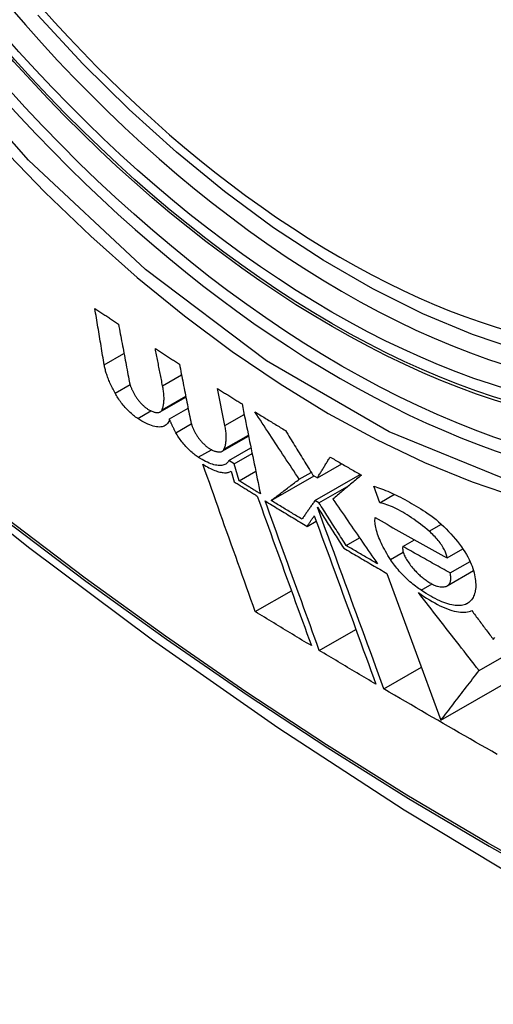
# Model space of a CAD drawing. Header units: inches. Extents: x 378.5 to 447.1, y 142.6 to 213.3.
# Tile 58 of 112: x 379.242 to 379.386, y 190.664 to 190.963. Entities that reach past the tile are written whole.
import ezdxf

# ---------------------------------------------------------------- set-up
doc = ezdxf.new("R2010")
doc.units = ezdxf.units.IN
doc.header["$MEASUREMENT"] = 0
doc.layers.add('Visible Edges(ANSI)', color=7, linetype='Continuous', lineweight=25)
doc.layers.add('Visible Tangent Edges(ANSI)', color=7, linetype='Continuous', lineweight=25)

msp = doc.modelspace()

# ---------------------------------------------------------------- linework, layer by layer
at = {"layer": 'Visible Edges(ANSI)'}
for p, q in [((379.2854, 190.85166), (379.29116, 190.85499)), ((379.30439, 190.83956), (379.3021, 190.85085)), ((379.28469, 190.84374), (379.29249, 190.84825)), ((379.28523, 190.84435), (379.29244, 190.84851)), ((379.28748, 190.84159), (379.29316, 190.84487)), ((379.30354, 190.83176), (379.31157, 190.8364)), ((379.30558, 190.82895), (379.3123, 190.83283)), ((379.30722, 190.82792), (379.30558, 190.82895)), ((379.30722, 190.82792), (379.31266, 190.83106)), ((379.30611, 190.82564), (379.30628, 190.82574)), ((379.30628, 190.82575), (379.30721, 190.82247)), ((379.30868, 190.82281), (379.30722, 190.82792)), ((379.30868, 190.82281), (379.31375, 190.82573)), ((379.33252, 190.82371), (379.3399, 190.82797)), ((379.31843, 190.8168), (379.33148, 190.82433)), ((379.32698, 190.82325), (379.33063, 190.82535)), ((379.33113, 190.82454), (379.33252, 190.82371)), ((379.33178, 190.8168), (379.34552, 190.82473)), ((379.333, 190.81608), (379.34214, 190.82135)), ((379.35153, 190.81611), (379.34968, 190.82116)), ((379.333, 190.81608), (379.33178, 190.8168)), ((379.35153, 190.81611), (379.35598, 190.81868)), ((379.32935, 190.80893), (379.33216, 190.81055)), ((379.34132, 190.80307), (379.34537, 190.80541)), ((379.35853, 190.8028), (379.36205, 190.80483)), ((379.37196, 190.79933), (379.37678, 190.80211)), ((379.37203, 190.79084), (379.38003, 190.79545)), ((379.3729, 190.79477), (379.37899, 190.79828)), ((379.35369, 190.7946), (379.37011, 190.74992)), ((379.36412, 190.78949), (379.3674, 190.79139)), ((379.31362, 190.78299), (379.32461, 190.78934)), ((379.38173, 190.76506), (379.41354, 190.78343)), ((379.33309, 190.77117), (379.34422, 190.77759)), ((379.35277, 190.75947), (379.36418, 190.76605)), ((379.37011, 190.74992), (379.39197, 190.76254))]:
    msp.add_line(p, q, dxfattribs=at)
at = {"layer": 'Visible Edges(ANSI)', "flags": 128}
for points in [[(379.5042, 190.87047), (379.49233, 190.86453), (379.47977, 190.85998), (379.46661, 190.85685), (379.45293, 190.85513), (379.43884, 190.85484), (379.42441, 190.85593), (379.4097, 190.85839), (379.39478, 190.86217), (379.37972, 190.86725), (379.36456, 190.87359), (379.34939, 190.88116), (379.33424, 190.8899), (379.31918, 190.89978), (379.30428, 190.91075), (379.28959, 190.92276), (379.27518, 190.93574), (379.2611, 190.94965), (379.24741, 190.96441)], [(379.09814, 190.9307), (379.13394, 190.89654), (379.17031, 190.86378), (379.20719, 190.83246), (379.24454, 190.80264), (379.2823, 190.77438), (379.32043, 190.74772), (379.35889, 190.72272), (379.39763, 190.69941), (379.4366, 190.67786), (379.47576, 190.6581), (379.51507, 190.6402), (379.55449, 190.62419), (379.59396, 190.61012), (379.63346, 190.59806), (379.67292, 190.58804), (379.7123, 190.58014)], [(379.26763, 190.85808), (379.26751, 190.85879), (379.26739, 190.85951), (379.26727, 190.86022), (379.26716, 190.86093), (379.26704, 190.86165), (379.26692, 190.86236), (379.2668, 190.86307), (379.26668, 190.86379), (379.26656, 190.8645), (379.26644, 190.86522), (379.26633, 190.86593), (379.26621, 190.86665), (379.26609, 190.86736), (379.26597, 190.86808), (379.26585, 190.8688), (379.26574, 190.86951), (379.26562, 190.87023), (379.2655, 190.87094), (379.26538, 190.87166), (379.26527, 190.87237), (379.26515, 190.87309), (379.26503, 190.8738), (379.26491, 190.87452), (379.2648, 190.87523)], [(379.2648, 190.87523), (379.2651, 190.87503), (379.26539, 190.87483), (379.26569, 190.87463), (379.26599, 190.87443), (379.26629, 190.87423), (379.26659, 190.87403), (379.26689, 190.87382), (379.26719, 190.87362), (379.26749, 190.87342), (379.26779, 190.87322), (379.26809, 190.87302), (379.26839, 190.87282), (379.26869, 190.87262), (379.26899, 190.87242), (379.26929, 190.87222), (379.26959, 190.87201), (379.26989, 190.87181), (379.27019, 190.87161), (379.27049, 190.87141), (379.27079, 190.87121), (379.27109, 190.87101), (379.27139, 190.87081), (379.27169, 190.87061), (379.27199, 190.87041)], [(379.27199, 190.87041), (379.27213, 190.86968), (379.27226, 190.86895), (379.2724, 190.86823), (379.27253, 190.8675), (379.27267, 190.86677), (379.27281, 190.86604), (379.27294, 190.86532), (379.27308, 190.86459), (379.27321, 190.86386), (379.27335, 190.86313), (379.27349, 190.8624), (379.27362, 190.86168), (379.27376, 190.86095), (379.2739, 190.86022), (379.27403, 190.85949), (379.27417, 190.85877), (379.27431, 190.85804), (379.27444, 190.85731), (379.27458, 190.85659), (379.27472, 190.85586), (379.27485, 190.85513), (379.27499, 190.85441), (379.27513, 190.85368), (379.27526, 190.85296)], [(379.2854, 190.85166), (379.2853, 190.85213), (379.28521, 190.8526), (379.28512, 190.85308), (379.28503, 190.85355), (379.28494, 190.85402), (379.28485, 190.85449), (379.28475, 190.85497), (379.28466, 190.85544), (379.28457, 190.85591), (379.28448, 190.85638), (379.28439, 190.85686), (379.2843, 190.85733), (379.2842, 190.8578), (379.28411, 190.85828), (379.28402, 190.85875), (379.28393, 190.85922), (379.28384, 190.85969), (379.28375, 190.86017), (379.28366, 190.86064), (379.28356, 190.86111), (379.28347, 190.86158), (379.28338, 190.86206), (379.28329, 190.86253), (379.2832, 190.863)], [(379.2832, 190.863), (379.2835, 190.8628), (379.28381, 190.86261), (379.28411, 190.86241), (379.28441, 190.86221), (379.28472, 190.86201), (379.28502, 190.86181), (379.28533, 190.86161), (379.28563, 190.86141), (379.28594, 190.86122), (379.28624, 190.86102), (379.28655, 190.86082), (379.28685, 190.86062), (379.28716, 190.86042), (379.28746, 190.86022), (379.28777, 190.86003), (379.28807, 190.85983), (379.28838, 190.85963), (379.28868, 190.85943), (379.28899, 190.85923), (379.28929, 190.85904), (379.2896, 190.85884), (379.2899, 190.85864), (379.29021, 190.85844), (379.29052, 190.85825)], [(379.27095, 190.8494), (379.27073, 190.8498), (379.27052, 190.85021), (379.27031, 190.85061), (379.27011, 190.85101), (379.26992, 190.8514), (379.26974, 190.85179), (379.26956, 190.85218), (379.26939, 190.85256), (379.26922, 190.85294), (379.26907, 190.85332), (379.26892, 190.85369), (379.26877, 190.85406), (379.26864, 190.85442), (379.26851, 190.85478), (379.26839, 190.85513), (379.26827, 190.85548), (379.26817, 190.85583), (379.26807, 190.85616), (379.26798, 190.8565), (379.26789, 190.85683), (379.26782, 190.85715), (379.26775, 190.85746), (379.26768, 190.85778), (379.26763, 190.85808)], [(379.29052, 190.85825), (379.29066, 190.85752), (379.2908, 190.8568), (379.29094, 190.85608), (379.29109, 190.85535), (379.29123, 190.85463), (379.29137, 190.85391), (379.29152, 190.85318), (379.29166, 190.85246), (379.2918, 190.85174), (379.29194, 190.85101), (379.29209, 190.85029), (379.29223, 190.84956), (379.29237, 190.84884), (379.29252, 190.84812), (379.29266, 190.84739), (379.2928, 190.84667), (379.29295, 190.84595), (379.29309, 190.84522), (379.29323, 190.8445), (379.29338, 190.84378), (379.29352, 190.84306), (379.29366, 190.84233), (379.2938, 190.84161), (379.29395, 190.84089)], [(379.27526, 190.85296), (379.27529, 190.85281), (379.27533, 190.85266), (379.27536, 190.8525), (379.27541, 190.85234), (379.27545, 190.85218), (379.2755, 190.85201), (379.27556, 190.85184), (379.27562, 190.85167), (379.27568, 190.8515), (379.27575, 190.85132), (379.27582, 190.85114), (379.27589, 190.85096), (379.27597, 190.85078), (379.27606, 190.85059), (379.27614, 190.85041), (379.27623, 190.85022), (379.27633, 190.85003), (379.27642, 190.84983), (379.27653, 190.84964), (379.27663, 190.84944), (379.27674, 190.84925), (379.27685, 190.84905), (379.27697, 190.84885), (379.27709, 190.84865)], [(379.27782, 190.84175), (379.27751, 190.84195), (379.27719, 190.84218), (379.27687, 190.84242), (379.27655, 190.84267), (379.27623, 190.84294), (379.27591, 190.84322), (379.27558, 190.84351), (379.27526, 190.84382), (379.27494, 190.84413), (379.27462, 190.84446), (379.27431, 190.84479), (379.274, 190.84513), (379.2737, 190.84547), (379.2734, 190.84582), (379.27312, 190.84618), (379.27283, 190.84653), (379.27256, 190.84689), (379.2723, 190.84726), (379.27205, 190.84762), (379.2718, 190.84798), (379.27157, 190.84834), (379.27135, 190.84869), (379.27114, 190.84905), (379.27095, 190.8494)], [(379.28523, 190.84435), (379.28532, 190.84457), (379.2854, 190.84481), (379.28548, 190.84505), (379.28554, 190.8453), (379.2856, 190.84556), (379.28566, 190.84582), (379.2857, 190.84609), (379.28574, 190.84637), (379.28578, 190.84665), (379.2858, 190.84694), (379.28582, 190.84724), (379.28583, 190.84754), (379.28583, 190.84785), (379.28583, 190.84817), (379.28582, 190.84849), (379.2858, 190.84882), (379.28577, 190.84915), (379.28574, 190.84949), (379.2857, 190.84984), (379.28565, 190.85019), (379.2856, 190.85055), (379.28554, 190.85092), (379.28547, 190.85129), (379.2854, 190.85166)], [(379.3021, 190.85085), (379.30241, 190.85066), (379.30272, 190.85046), (379.30303, 190.85027), (379.30334, 190.85007), (379.30366, 190.84987), (379.30397, 190.84968), (379.30428, 190.84948), (379.30459, 190.84929), (379.3049, 190.8491), (379.30521, 190.8489), (379.30552, 190.84871), (379.30583, 190.84851), (379.30614, 190.84832), (379.30645, 190.84812), (379.30676, 190.84793), (379.30707, 190.84773), (379.30739, 190.84754), (379.3077, 190.84734), (379.30801, 190.84715), (379.30832, 190.84696), (379.30863, 190.84676), (379.30894, 190.84657), (379.30926, 190.84637), (379.30957, 190.84618)], [(379.27709, 190.84865), (379.27721, 190.84844), (379.27735, 190.84823), (379.27749, 190.84802), (379.27763, 190.84781), (379.27779, 190.8476), (379.27794, 190.84739), (379.27811, 190.84719), (379.27827, 190.84698), (379.27845, 190.84678), (379.27862, 190.84658), (379.2788, 190.84638), (379.27898, 190.84619), (379.27917, 190.846), (379.27935, 190.84582), (379.27954, 190.84564), (379.27973, 190.84547), (379.27992, 190.84531), (379.28011, 190.84515), (379.28029, 190.845), (379.28048, 190.84487), (379.28066, 190.84474), (379.28084, 190.84462), (379.28101, 190.84451), (379.28118, 190.84441)], [(379.28118, 190.84441), (379.28144, 190.84427), (379.28169, 190.84414), (379.28193, 190.84403), (379.28216, 190.84393), (379.28239, 190.84384), (379.28262, 190.84376), (379.28283, 190.84369), (379.28304, 190.84364), (379.28325, 190.84359), (379.28344, 190.84356), (379.28363, 190.84354), (379.2838, 190.84354), (379.28397, 190.84354), (379.28413, 190.84356), (379.28428, 190.84359), (379.28443, 190.84363), (379.28456, 190.84368), (379.28468, 190.84374), (379.2848, 190.84381), (379.2849, 190.8439), (379.285, 190.84399), (379.28509, 190.8441), (379.28516, 190.84422), (379.28523, 190.84435)], [(379.30957, 190.84618), (379.3098, 190.84504), (379.31003, 190.8439), (379.31027, 190.84276), (379.3105, 190.84162), (379.31073, 190.84048), (379.31097, 190.83934), (379.3112, 190.8382), (379.31143, 190.83706), (379.31167, 190.83592), (379.3119, 190.83477), (379.31213, 190.83363), (379.31237, 190.83249), (379.3126, 190.83134), (379.31283, 190.8302), (379.31307, 190.82906), (379.3133, 190.82792), (379.31353, 190.82678), (379.31377, 190.82564), (379.314, 190.8245), (379.31423, 190.82336), (379.31446, 190.82222), (379.3147, 190.82108), (379.31493, 190.81994), (379.31516, 190.81881)], [(379.32698, 190.82325), (379.32642, 190.82409), (379.32586, 190.82494), (379.3253, 190.82579), (379.32474, 190.82664), (379.32418, 190.82749), (379.32361, 190.82834), (379.32305, 190.8292), (379.32249, 190.83005), (379.32193, 190.8309), (379.32136, 190.83176), (379.3208, 190.83261), (379.32024, 190.83347), (379.31967, 190.83432), (379.31911, 190.83518), (379.31855, 190.83604), (379.31799, 190.83689), (379.31742, 190.83775), (379.31686, 190.83861), (379.3163, 190.83947), (379.31574, 190.84032), (379.31518, 190.84118), (379.31462, 190.84204), (379.31406, 190.8429), (379.3135, 190.84375)], [(379.3135, 190.84375), (379.31388, 190.84352), (379.31427, 190.84328), (379.31465, 190.84304), (379.31504, 190.84281), (379.31542, 190.84257), (379.31581, 190.84233), (379.3162, 190.8421), (379.31658, 190.84186), (379.31697, 190.84162), (379.31735, 190.84139), (379.31774, 190.84115), (379.31813, 190.84092), (379.31852, 190.84068), (379.3189, 190.84044), (379.31929, 190.84021), (379.31968, 190.83997), (379.32007, 190.83974), (379.32045, 190.8395), (379.32084, 190.83927), (379.32123, 190.83903), (379.32162, 190.8388), (379.32201, 190.83856), (379.3224, 190.83833), (379.32279, 190.83809)], [(379.28748, 190.84159), (379.28739, 190.84121), (379.28727, 190.84086), (379.28712, 190.84054), (379.28693, 190.84025), (379.28672, 190.84), (379.28648, 190.83977), (379.28621, 190.83958), (379.28591, 190.83942), (379.28559, 190.8393), (379.28523, 190.83921), (379.28485, 190.83916), (379.28444, 190.83914), (379.284, 190.83916), (379.28355, 190.83922), (379.28306, 190.83931), (379.28256, 190.83944), (379.28203, 190.8396), (379.28148, 190.8398), (379.28091, 190.84004), (379.28032, 190.84031), (379.27972, 190.84062), (379.2791, 190.84096), (379.27846, 190.84134), (379.27782, 190.84175)], [(379.28945, 190.83742), (379.28935, 190.8376), (379.28926, 190.83779), (379.28916, 190.83797), (379.28907, 190.83815), (379.28897, 190.83832), (379.28888, 190.8385), (379.28879, 190.83868), (379.2887, 190.83886), (379.28862, 190.83903), (379.28853, 190.83921), (379.28845, 190.83939), (379.28836, 190.83956), (379.28828, 190.83973), (379.2882, 190.83991), (379.28812, 190.84008), (379.28805, 190.84025), (379.28797, 190.84042), (379.2879, 190.84059), (379.28782, 190.84076), (379.28775, 190.84093), (379.28768, 190.8411), (379.28761, 190.84126), (379.28755, 190.84143), (379.28748, 190.84159)], [(379.29395, 190.84089), (379.29398, 190.84074), (379.29401, 190.84059), (379.29405, 190.84043), (379.2941, 190.84027), (379.29415, 190.84011), (379.2942, 190.83995), (379.29425, 190.83978), (379.29432, 190.83961), (379.29438, 190.83944), (379.29445, 190.83926), (379.29452, 190.83908), (379.2946, 190.8389), (379.29468, 190.83872), (379.29476, 190.83854), (379.29485, 190.83835), (379.29495, 190.83816), (379.29504, 190.83797), (379.29514, 190.83778), (379.29525, 190.83759), (379.29535, 190.8374), (379.29546, 190.8372), (379.29558, 190.837), (379.2957, 190.8368), (379.29582, 190.8366)], [(379.29626, 190.82994), (379.29595, 190.83014), (379.29564, 190.83037), (379.29532, 190.8306), (379.295, 190.83085), (379.29467, 190.83111), (379.29435, 190.83139), (379.29403, 190.83168), (379.29371, 190.83198), (379.29339, 190.83228), (379.29307, 190.8326), (379.29276, 190.83293), (379.29245, 190.83326), (379.29215, 190.8336), (379.29186, 190.83394), (379.29158, 190.83429), (379.2913, 190.83464), (379.29103, 190.83499), (379.29077, 190.83534), (379.29052, 190.8357), (379.29028, 190.83605), (379.29006, 190.8364), (379.28984, 190.83674), (379.28964, 190.83708), (379.28945, 190.83742)], [(379.30408, 190.83237), (379.30418, 190.83259), (379.30427, 190.83282), (379.30435, 190.83306), (379.30443, 190.8333), (379.3045, 190.83355), (379.30456, 190.83381), (379.30461, 190.83408), (379.30466, 190.83435), (379.30469, 190.83463), (379.30473, 190.83491), (379.30475, 190.8352), (379.30477, 190.8355), (379.30477, 190.8358), (379.30478, 190.83611), (379.30477, 190.83643), (379.30476, 190.83676), (379.30474, 190.83709), (379.30471, 190.83742), (379.30467, 190.83776), (379.30463, 190.83811), (379.30458, 190.83846), (379.30452, 190.83882), (379.30446, 190.83919), (379.30439, 190.83956)], [(379.32279, 190.83809), (379.32313, 190.83753), (379.32348, 190.83696), (379.32383, 190.8364), (379.32417, 190.83583), (379.32452, 190.83526), (379.32487, 190.8347), (379.32522, 190.83413), (379.32557, 190.83357), (379.32591, 190.833), (379.32626, 190.83243), (379.32661, 190.83187), (379.32696, 190.8313), (379.3273, 190.83074), (379.32765, 190.83017), (379.328, 190.82961), (379.32835, 190.82904), (379.3287, 190.82848), (379.32904, 190.82792), (379.32939, 190.82735), (379.32974, 190.82679), (379.33009, 190.82623), (379.33043, 190.82566), (379.33078, 190.8251), (379.33113, 190.82454)], [(379.29582, 190.8366), (379.29595, 190.8364), (379.29608, 190.83619), (379.29622, 190.83599), (379.29637, 190.83578), (379.29653, 190.83557), (379.29669, 190.83536), (379.29685, 190.83516), (379.29702, 190.83495), (379.2972, 190.83475), (379.29738, 190.83455), (379.29756, 190.83436), (379.29774, 190.83417), (379.29793, 190.83398), (379.29812, 190.8338), (379.29831, 190.83363), (379.2985, 190.83346), (379.29869, 190.8333), (379.29888, 190.83314), (379.29907, 190.833), (379.29926, 190.83286), (379.29944, 190.83273), (379.29963, 190.83261), (379.2998, 190.8325), (379.29998, 190.83241)], [(379.29998, 190.83241), (379.30024, 190.83227), (379.30049, 190.83215), (379.30073, 190.83203), (379.30097, 190.83193), (379.30121, 190.83184), (379.30143, 190.83177), (379.30165, 190.8317), (379.30187, 190.83165), (379.30207, 190.8316), (379.30227, 190.83157), (379.30246, 190.83156), (379.30264, 190.83155), (379.30281, 190.83156), (379.30297, 190.83157), (379.30313, 190.8316), (379.30327, 190.83164), (379.30341, 190.8317), (379.30353, 190.83176), (379.30365, 190.83183), (379.30375, 190.83192), (379.30385, 190.83202), (379.30394, 190.83212), (379.30401, 190.83224), (379.30408, 190.83237)], [(379.30558, 190.82895), (379.30543, 190.82868), (379.30526, 190.82843), (379.30507, 190.82821), (379.30485, 190.82802), (379.30461, 190.82785), (379.30435, 190.82771), (379.30406, 190.8276), (379.30376, 190.82751), (379.30343, 190.82745), (379.30307, 190.82742), (379.3027, 190.82741), (379.30231, 190.82744), (379.30189, 190.82749), (379.30146, 190.82757), (379.30101, 190.82768), (379.30054, 190.82782), (379.30005, 190.82799), (379.29955, 190.82819), (379.29903, 190.82841), (379.2985, 190.82866), (379.29796, 190.82894), (379.2974, 190.82925), (379.29684, 190.82958), (379.29626, 190.82994)], [(379.33252, 190.82371), (379.33268, 190.82397), (379.33284, 190.82423), (379.333, 190.82449), (379.33316, 190.82475), (379.33332, 190.82501), (379.33348, 190.82528), (379.33364, 190.82554), (379.3338, 190.8258), (379.33396, 190.82606), (379.33412, 190.82633), (379.33428, 190.82659), (379.33444, 190.82685), (379.3346, 190.82712), (379.33476, 190.82738), (379.33492, 190.82764), (379.33509, 190.82791), (379.33525, 190.82817), (379.33541, 190.82844), (379.33557, 190.8287), (379.33573, 190.82896), (379.33589, 190.82923), (379.33606, 190.82949), (379.33622, 190.82976), (379.33638, 190.83002)], [(379.33638, 190.83002), (379.33678, 190.82979), (379.33717, 190.82956), (379.33757, 190.82933), (379.33796, 190.8291), (379.33836, 190.82887), (379.33876, 190.82864), (379.33915, 190.82841), (379.33955, 190.82818), (379.33995, 190.82794), (379.34034, 190.82771), (379.34074, 190.82748), (379.34114, 190.82725), (379.34154, 190.82703), (379.34193, 190.8268), (379.34233, 190.82657), (379.34273, 190.82634), (379.34313, 190.82611), (379.34353, 190.82588), (379.34392, 190.82565), (379.34432, 190.82542), (379.34472, 190.82519), (379.34512, 190.82496), (379.34552, 190.82473), (379.34592, 190.8245)], [(379.31362, 190.78299), (379.31296, 190.78483), (379.3123, 190.78667), (379.31164, 190.78852), (379.31097, 190.79038), (379.31031, 190.79224), (379.30964, 190.7941), (379.30897, 190.79597), (379.30831, 190.79784), (379.30764, 190.79971), (379.30697, 190.80159), (379.3063, 190.80347), (379.30563, 190.80535), (379.30496, 190.80723), (379.30429, 190.80911), (379.30362, 190.81099), (379.30295, 190.81287), (379.30229, 190.81476), (379.30162, 190.81664), (379.30095, 190.81851), (379.30029, 190.82039), (379.29963, 190.82226), (379.29896, 190.82413), (379.2983, 190.826), (379.29765, 190.82787)], [(379.29765, 190.82787), (379.29812, 190.82756), (379.2986, 190.82728), (379.29906, 190.82701), (379.29952, 190.82676), (379.29997, 190.82653), (379.30041, 190.82632), (379.30084, 190.82612), (379.30126, 190.82595), (379.30167, 190.82579), (379.30206, 190.82566), (379.30245, 190.82554), (379.30283, 190.82544), (379.30319, 190.82536), (379.30354, 190.8253), (379.30388, 190.82526), (379.3042, 190.82524), (379.30451, 190.82524), (379.30481, 190.82525), (379.30509, 190.82529), (379.30536, 190.82535), (379.30561, 190.82542), (379.30585, 190.82551), (379.30607, 190.82562), (379.30628, 190.82575)], [(379.30721, 190.82247), (379.3075, 190.82229), (379.30779, 190.82211), (379.30809, 190.82193), (379.30838, 190.82175), (379.30867, 190.82156), (379.30896, 190.82138), (379.30925, 190.8212), (379.30954, 190.82102), (379.30983, 190.82084), (379.31012, 190.82066), (379.31042, 190.82048), (379.31071, 190.8203), (379.311, 190.82012), (379.31129, 190.81994), (379.31158, 190.81976), (379.31187, 190.81958), (379.31217, 190.8194), (379.31246, 190.81922), (379.31275, 190.81904), (379.31304, 190.81886), (379.31333, 190.81868), (379.31363, 190.8185), (379.31392, 190.81832), (379.31421, 190.81814)], [(379.31516, 190.81881), (379.31489, 190.81897), (379.31462, 190.81914), (379.31435, 190.81931), (379.31408, 190.81947), (379.31381, 190.81964), (379.31354, 190.81981), (379.31327, 190.81997), (379.313, 190.82014), (379.31273, 190.8203), (379.31246, 190.82047), (379.31219, 190.82064), (379.31192, 190.8208), (379.31165, 190.82097), (379.31138, 190.82114), (379.31111, 190.8213), (379.31084, 190.82147), (379.31057, 190.82164), (379.3103, 190.8218), (379.31003, 190.82197), (379.30976, 190.82214), (379.30949, 190.82231), (379.30922, 190.82247), (379.30895, 190.82264), (379.30868, 190.82281)], [(379.31843, 190.8168), (379.31878, 190.81706), (379.31913, 190.81732), (379.31948, 190.81759), (379.31983, 190.81785), (379.32018, 190.81812), (379.32053, 190.81838), (379.32089, 190.81865), (379.32124, 190.81892), (379.3216, 190.81919), (379.32195, 190.81946), (379.32231, 190.81972), (379.32267, 190.81999), (379.32303, 190.82026), (379.32338, 190.82053), (379.32374, 190.82081), (379.3241, 190.82108), (379.32446, 190.82135), (379.32482, 190.82162), (379.32518, 190.82189), (379.32554, 190.82216), (379.3259, 190.82243), (379.32626, 190.82271), (379.32662, 190.82298), (379.32698, 190.82325)], [(379.34592, 190.8245), (379.34555, 190.8242), (379.34518, 190.82389), (379.34482, 190.82359), (379.34445, 190.82328), (379.34408, 190.82298), (379.34372, 190.82267), (379.34335, 190.82236), (379.34299, 190.82206), (379.34262, 190.82175), (379.34226, 190.82145), (379.34189, 190.82115), (379.34153, 190.82084), (379.34116, 190.82054), (379.3408, 190.82024), (379.34044, 190.81993), (379.34008, 190.81963), (379.33972, 190.81933), (379.33936, 190.81903), (379.339, 190.81873), (379.33864, 190.81843), (379.33829, 190.81813), (379.33793, 190.81783), (379.33757, 190.81753), (379.33722, 190.81724)], [(379.34968, 190.82116), (379.35026, 190.82098), (379.35084, 190.82079), (379.35144, 190.82058), (379.35204, 190.82036), (379.35265, 190.82012), (379.35327, 190.81987), (379.3539, 190.81961), (379.35453, 190.81934), (379.35517, 190.81905), (379.35582, 190.81875), (379.35647, 190.81844), (379.35713, 190.81812), (379.3578, 190.81778), (379.35847, 190.81743), (379.35914, 190.81707), (379.35983, 190.8167), (379.36051, 190.81631), (379.3612, 190.81592), (379.3619, 190.81551), (379.3626, 190.81509), (379.3633, 190.81467), (379.36401, 190.81423), (379.36472, 190.81378), (379.36543, 190.81331)], [(379.31421, 190.81814), (379.31489, 190.81625), (379.31557, 190.81436), (379.31626, 190.81247), (379.31694, 190.81057), (379.31763, 190.80866), (379.31831, 190.80676), (379.319, 190.80485), (379.31969, 190.80294), (379.32038, 190.80103), (379.32107, 190.79912), (379.32176, 190.79721), (379.32245, 190.7953), (379.32314, 190.7934), (379.32383, 190.79149), (379.32452, 190.78958), (379.32521, 190.78768), (379.3259, 190.78578), (379.32659, 190.78389), (379.32727, 190.782), (379.32795, 190.78011), (379.32864, 190.77823), (379.32932, 190.77636), (379.32999, 190.77449), (379.33067, 190.77263)], [(379.33309, 190.77117), (379.33242, 190.77303), (379.33174, 190.7749), (379.33106, 190.77677), (379.33038, 190.77865), (379.32969, 190.78054), (379.329, 190.78243), (379.32832, 190.78432), (379.32763, 190.78622), (379.32694, 190.78812), (379.32625, 190.79003), (379.32556, 190.79193), (379.32487, 190.79384), (379.32417, 190.79575), (379.32348, 190.79766), (379.32279, 190.79957), (379.3221, 190.80148), (379.32141, 190.80338), (379.32072, 190.80529), (379.32003, 190.8072), (379.31934, 190.8091), (379.31866, 190.811), (379.31797, 190.81289), (379.31729, 190.81478), (379.31661, 190.81667)], [(379.31661, 190.81667), (379.31714, 190.81634), (379.31767, 190.81602), (379.31819, 190.8157), (379.31872, 190.81537), (379.31925, 190.81505), (379.31978, 190.81473), (379.32031, 190.8144), (379.32084, 190.81408), (379.32137, 190.81376), (379.3219, 190.81344), (379.32243, 190.81311), (379.32296, 190.81279), (379.32349, 190.81247), (379.32403, 190.81215), (379.32456, 190.81183), (379.32509, 190.8115), (379.32562, 190.81118), (379.32615, 190.81086), (379.32669, 190.81054), (379.32722, 190.81022), (379.32775, 190.8099), (379.32829, 190.80957), (379.32882, 190.80925), (379.32935, 190.80893)], [(379.32783, 190.8111), (379.32744, 190.81134), (379.32704, 190.81157), (379.32665, 190.81181), (379.32626, 190.81205), (379.32586, 190.81229), (379.32547, 190.81252), (379.32508, 190.81276), (379.32469, 190.813), (379.3243, 190.81323), (379.3239, 190.81347), (379.32351, 190.81371), (379.32312, 190.81395), (379.32273, 190.81418), (379.32234, 190.81442), (379.32195, 190.81466), (379.32156, 190.8149), (379.32116, 190.81513), (379.32077, 190.81537), (379.32038, 190.81561), (379.31999, 190.81585), (379.3196, 190.81609), (379.31921, 190.81632), (379.31882, 190.81656), (379.31843, 190.8168)], [(379.33178, 190.8168), (379.33161, 190.81656), (379.33145, 190.81632), (379.33128, 190.81609), (379.33112, 190.81585), (379.33095, 190.81561), (379.33079, 190.81537), (379.33062, 190.81513), (379.33046, 190.81489), (379.33029, 190.81465), (379.33012, 190.81442), (379.32996, 190.81418), (379.32979, 190.81394), (379.32963, 190.8137), (379.32947, 190.81346), (379.3293, 190.81323), (379.32914, 190.81299), (379.32897, 190.81275), (379.32881, 190.81252), (379.32864, 190.81228), (379.32848, 190.81204), (379.32832, 190.81181), (379.32815, 190.81157), (379.32799, 190.81134), (379.32783, 190.8111)], [(379.33722, 190.81724), (379.33779, 190.81641), (379.33835, 190.81559), (379.33892, 190.81477), (379.33948, 190.81394), (379.34005, 190.81312), (379.34062, 190.8123), (379.34118, 190.81147), (379.34175, 190.81065), (379.34232, 190.80982), (379.34289, 190.809), (379.34345, 190.80818), (379.34402, 190.80735), (379.34459, 190.80653), (379.34516, 190.80571), (379.34572, 190.80489), (379.34629, 190.80407), (379.34686, 190.80324), (379.34742, 190.80242), (379.34799, 190.80161), (379.34855, 190.80079), (379.34912, 190.79997), (379.34968, 190.79915), (379.35025, 190.79834), (379.35081, 190.79753)], [(379.35277, 190.75947), (379.35195, 190.7617), (379.35113, 190.76395), (379.3503, 190.76621), (379.34947, 190.76849), (379.34863, 190.77077), (379.34779, 190.77307), (379.34695, 190.77537), (379.3461, 190.77768), (379.34525, 190.78), (379.3444, 190.78232), (379.34355, 190.78465), (379.34269, 190.78698), (379.34184, 190.78931), (379.34098, 190.79165), (379.34013, 190.79398), (379.33928, 190.79632), (379.33842, 190.79865), (379.33757, 190.80097), (379.33672, 190.8033), (379.33587, 190.80561), (379.33503, 190.80792), (379.33419, 190.81023), (379.33335, 190.81252), (379.33251, 190.8148)], [(379.33251, 190.8148), (379.33284, 190.81428), (379.33318, 190.81376), (379.33351, 190.81324), (379.33384, 190.81272), (379.33418, 190.81219), (379.33451, 190.81167), (379.33484, 190.81115), (379.33518, 190.81063), (379.33551, 190.81011), (379.33584, 190.80958), (379.33618, 190.80906), (379.33651, 190.80854), (379.33684, 190.80802), (379.33718, 190.8075), (379.33751, 190.80698), (379.33784, 190.80646), (379.33818, 190.80593), (379.33851, 190.80541), (379.33884, 190.80489), (379.33917, 190.80437), (379.33951, 190.80385), (379.33984, 190.80333), (379.34017, 190.80281), (379.34051, 190.80229)], [(379.34132, 190.80307), (379.34097, 190.80361), (379.34063, 190.80415), (379.34028, 190.80469), (379.33993, 190.80523), (379.33959, 190.80577), (379.33924, 190.80631), (379.33889, 190.80685), (379.33855, 190.8074), (379.3382, 190.80794), (379.33785, 190.80848), (379.33751, 190.80902), (379.33716, 190.80956), (379.33681, 190.81011), (379.33647, 190.81065), (379.33612, 190.81119), (379.33577, 190.81173), (379.33542, 190.81228), (379.33508, 190.81282), (379.33473, 190.81336), (379.33438, 190.81391), (379.33404, 190.81445), (379.33369, 190.81499), (379.33334, 190.81553), (379.333, 190.81608)], [(379.36655, 190.80743), (379.36588, 190.808), (379.36521, 190.80855), (379.36453, 190.80909), (379.36386, 190.80962), (379.36318, 190.81013), (379.3625, 190.81062), (379.36183, 190.8111), (379.36116, 190.81156), (379.36049, 190.812), (379.35983, 190.81242), (379.35917, 190.81283), (379.35852, 190.81321), (379.35788, 190.81357), (379.35724, 190.81392), (379.35662, 190.81424), (379.356, 190.81454), (379.3554, 190.81482), (379.3548, 190.81507), (379.35422, 190.8153), (379.35365, 190.81551), (379.3531, 190.8157), (379.35256, 190.81586), (379.35204, 190.816), (379.35153, 190.81611)], [(379.32935, 190.80893), (379.32945, 190.80907), (379.32954, 190.8092), (379.32963, 190.80933), (379.32972, 190.80947), (379.32982, 190.8096), (379.32991, 190.80973), (379.33, 190.80987), (379.33009, 190.81), (379.33019, 190.81013), (379.33028, 190.81027), (379.33037, 190.8104), (379.33046, 190.81054), (379.33056, 190.81067), (379.33065, 190.8108), (379.33074, 190.81094), (379.33084, 190.81107), (379.33093, 190.81121), (379.33102, 190.81134), (379.33112, 190.81147), (379.33121, 190.81161), (379.3313, 190.81174), (379.33139, 190.81188), (379.33149, 190.81201), (379.33158, 190.81214)], [(379.33158, 190.81214), (379.33235, 190.81003), (379.33313, 190.8079), (379.33391, 190.80577), (379.33469, 190.80363), (379.33547, 190.80149), (379.33626, 190.79934), (379.33705, 190.79719), (379.33783, 190.79504), (379.33862, 190.79288), (379.33941, 190.79072), (379.3402, 190.78857), (379.34099, 190.78641), (379.34178, 190.78426), (379.34256, 190.78211), (379.34335, 190.77996), (379.34414, 190.77781), (379.34492, 190.77567), (379.3457, 190.77354), (379.34648, 190.77141), (379.34725, 190.7693), (379.34803, 190.76718), (379.3488, 190.76508), (379.34956, 190.76299), (379.35032, 190.76091)], [(379.3548, 190.79881), (379.35439, 190.79945), (379.35399, 190.80008), (379.35361, 190.80071), (379.35325, 190.80133), (379.35291, 190.80195), (379.35258, 190.80256), (379.35227, 190.80316), (379.35199, 190.80375), (379.35172, 190.80434), (379.35147, 190.80491), (379.35124, 190.80547), (379.35102, 190.80603), (379.35083, 190.80657), (379.35066, 190.8071), (379.35051, 190.80762), (379.35038, 190.80812), (379.35027, 190.80861), (379.35018, 190.80908), (379.35012, 190.80954), (379.35007, 190.80999), (379.35004, 190.81042), (379.35004, 190.81083), (379.35006, 190.81123), (379.3501, 190.81161)], [(379.3501, 190.81161), (379.351, 190.81109), (379.3519, 190.81057), (379.35281, 190.81006), (379.35371, 190.80954), (379.35462, 190.80903), (379.35552, 190.80851), (379.35643, 190.808), (379.35734, 190.80748), (379.35825, 190.80697), (379.35915, 190.80646), (379.36006, 190.80595), (379.36098, 190.80543), (379.36189, 190.80492), (379.3628, 190.80441), (379.36371, 190.8039), (379.36463, 190.80339), (379.36554, 190.80288), (379.36646, 190.80237), (379.36737, 190.80186), (379.36829, 190.80135), (379.36921, 190.80085), (379.37012, 190.80034), (379.37104, 190.79983), (379.37196, 190.79933)], [(379.36543, 190.81331), (379.36622, 190.81278), (379.36702, 190.8122), (379.36782, 190.8116), (379.36862, 190.81096), (379.36941, 190.81029), (379.3702, 190.8096), (379.37097, 190.80888), (379.37172, 190.80814), (379.37246, 190.80739), (379.37317, 190.80663), (379.37387, 190.80585), (379.37453, 190.80507), (379.37517, 190.80429), (379.37577, 190.8035), (379.37635, 190.80272), (379.37689, 190.80193), (379.3774, 190.80116), (379.37787, 190.80039), (379.3783, 190.79964), (379.37869, 190.79889), (379.37904, 190.79817), (379.37935, 190.79746), (379.37961, 190.79678), (379.37983, 190.79612)], [(379.37196, 190.79933), (379.37194, 190.79959), (379.37189, 190.79986), (379.37183, 190.80015), (379.37174, 190.80044), (379.37163, 190.80075), (379.37151, 190.80108), (379.37136, 190.80141), (379.3712, 190.80175), (379.37102, 190.80209), (379.37082, 190.80244), (379.3706, 190.8028), (379.37037, 190.80317), (379.37012, 190.80353), (379.36985, 190.8039), (379.36957, 190.80427), (379.36928, 190.80464), (379.36897, 190.80501), (379.36865, 190.80537), (379.36832, 190.80573), (379.36798, 190.80609), (379.36764, 190.80644), (379.36728, 190.80678), (379.36692, 190.80711), (379.36655, 190.80743)], [(379.34051, 190.80229), (379.34105, 190.80197), (379.3416, 190.80165), (379.34215, 190.80133), (379.34269, 190.80101), (379.34324, 190.80068), (379.34379, 190.80036), (379.34434, 190.80004), (379.34489, 190.79972), (379.34543, 190.7994), (379.34598, 190.79908), (379.34653, 190.79876), (379.34708, 190.79844), (379.34763, 190.79811), (379.34818, 190.79779), (379.34873, 190.79747), (379.34928, 190.79715), (379.34983, 190.79683), (379.35038, 190.79651), (379.35093, 190.79619), (379.35148, 190.79587), (379.35204, 190.79556), (379.35259, 190.79524), (379.35314, 190.79492), (379.35369, 190.7946)], [(379.35081, 190.79753), (379.35041, 190.79776), (379.35002, 190.79799), (379.34962, 190.79822), (379.34922, 190.79845), (379.34883, 190.79868), (379.34843, 190.79891), (379.34803, 190.79914), (379.34764, 190.79937), (379.34724, 190.7996), (379.34685, 190.79983), (379.34645, 190.80006), (379.34606, 190.80029), (379.34566, 190.80052), (379.34526, 190.80075), (379.34487, 190.80099), (379.34447, 190.80122), (379.34408, 190.80145), (379.34368, 190.80168), (379.34329, 190.80191), (379.3429, 190.80214), (379.3425, 190.80237), (379.34211, 190.80261), (379.34171, 190.80284), (379.34132, 190.80307)], [(379.35853, 190.8028), (379.35849, 190.80261), (379.35846, 190.8024), (379.35845, 190.80217), (379.35847, 190.80193), (379.3585, 190.80167), (379.35855, 190.8014), (379.35862, 190.80112), (379.35872, 190.80082), (379.35883, 190.80052), (379.35896, 190.8002), (379.3591, 190.79987), (379.35927, 190.79954), (379.35945, 190.7992), (379.35965, 190.79885), (379.35987, 190.79849), (379.3601, 190.79814), (379.36034, 190.79778), (379.36061, 190.79741), (379.36088, 190.79705), (379.36117, 190.79668), (379.36147, 190.79632), (379.36178, 190.79596), (379.3621, 190.79561), (379.36243, 190.79526)], [(379.3729, 190.79477), (379.3723, 190.7951), (379.37169, 190.79543), (379.37109, 190.79576), (379.37049, 190.7961), (379.36989, 190.79643), (379.36929, 190.79677), (379.36869, 190.7971), (379.36809, 190.79743), (379.36749, 190.79777), (379.36689, 190.7981), (379.36629, 190.79844), (379.36569, 190.79877), (379.36509, 190.79911), (379.3645, 190.79944), (379.3639, 190.79978), (379.3633, 190.80011), (379.3627, 190.80045), (379.36211, 190.80078), (379.36151, 190.80112), (379.36092, 190.80146), (379.36032, 190.80179), (379.35972, 190.80213), (379.35913, 190.80247), (379.35853, 190.8028)], [(379.36412, 190.78949), (379.3637, 190.78977), (379.36327, 190.79006), (379.36284, 190.79036), (379.36241, 190.79068), (379.36198, 190.79102), (379.36154, 190.79136), (379.36111, 190.79172), (379.36069, 190.79209), (379.36026, 190.79247), (379.35984, 190.79286), (379.35943, 190.79326), (379.35902, 190.79366), (379.35861, 190.79407), (379.35822, 190.79449), (379.35783, 190.79491), (379.35745, 190.79534), (379.35708, 190.79577), (379.35672, 190.7962), (379.35637, 190.79664), (379.35603, 190.79707), (379.3557, 190.79751), (379.35539, 190.79794), (379.35509, 190.79838), (379.3548, 190.79881)], [(379.37983, 190.79612), (379.38002, 190.79546), (379.38019, 190.79483), (379.38034, 190.7942), (379.38046, 190.7936), (379.38055, 190.793), (379.38063, 190.79243), (379.38068, 190.79187), (379.38071, 190.79132), (379.38071, 190.7908), (379.38069, 190.79029), (379.38065, 190.7898), (379.38058, 190.78933), (379.38048, 190.78888), (379.38037, 190.78845), (379.38023, 190.78804), (379.38006, 190.78765), (379.37988, 190.78729), (379.37967, 190.78694), (379.37943, 190.78662), (379.37917, 190.78632), (379.37889, 190.78605), (379.37859, 190.7858), (379.37826, 190.78557), (379.37791, 190.78536)], [(379.36243, 190.79526), (379.36271, 190.79498), (379.36298, 190.7947), (379.36326, 190.79443), (379.36355, 190.79417), (379.36383, 190.79391), (379.36412, 190.79366), (379.36441, 190.79342), (379.3647, 190.79318), (379.36499, 190.79295), (379.36529, 190.79273), (379.36558, 190.79251), (379.36587, 190.79231), (379.36616, 190.79212), (379.36644, 190.79193), (379.36673, 190.79176), (379.36701, 190.7916), (379.36729, 190.79144), (379.36756, 190.7913), (379.36783, 190.79117), (379.36809, 190.79106), (379.36834, 190.79095), (379.36859, 190.79086), (379.36883, 190.79078), (379.36907, 190.79072)], [(379.36907, 190.79072), (379.36946, 190.79063), (379.36983, 190.79056), (379.37018, 190.79052), (379.37052, 190.7905), (379.37084, 190.79051), (379.37114, 190.79054), (379.37142, 190.79059), (379.37168, 190.79067), (379.37192, 190.79078), (379.37214, 190.7909), (379.37233, 190.79105), (379.37251, 190.79122), (379.37266, 190.79141), (379.37279, 190.79163), (379.3729, 190.79186), (379.37299, 190.79211), (379.37306, 190.79239), (379.3731, 190.79268), (379.37312, 190.79298), (379.37312, 190.79331), (379.3731, 190.79365), (379.37305, 190.79401), (379.37299, 190.79438), (379.3729, 190.79477)], [(379.37791, 190.78536), (379.37756, 190.7852), (379.37719, 190.78507), (379.3768, 190.78496), (379.37638, 190.78489), (379.37594, 190.78484), (379.37548, 190.78482), (379.37499, 190.78484), (379.37448, 190.78488), (379.37395, 190.78495), (379.3734, 190.78505), (379.37283, 190.78518), (379.37224, 190.78535), (379.37164, 190.78554), (379.37102, 190.78576), (379.37038, 190.78601), (379.36973, 190.78629), (379.36906, 190.78659), (379.36838, 190.78693), (379.36769, 190.78729), (379.36699, 190.78768), (379.36629, 190.7881), (379.36557, 190.78854), (379.36485, 190.78901), (379.36412, 190.78949)], [(379.38173, 190.76506), (379.38097, 190.76603), (379.38021, 190.76701), (379.37945, 190.76798), (379.37869, 190.76896), (379.37792, 190.76995), (379.37715, 190.77093), (379.37638, 190.77191), (379.37562, 190.7729), (379.37484, 190.77389), (379.37407, 190.77488), (379.3733, 190.77587), (379.37253, 190.77686), (379.37175, 190.77785), (379.37098, 190.77885), (379.37021, 190.77984), (379.36943, 190.78084), (379.36866, 190.78183), (379.36789, 190.78283), (379.36711, 190.78382), (379.36634, 190.78482), (379.36557, 190.78581), (379.36479, 190.7868), (379.36402, 190.7878), (379.36325, 190.78879)], [(379.36325, 190.78879), (379.36409, 190.78819), (379.36493, 190.78761), (379.36576, 190.78707), (379.36659, 190.78655), (379.36741, 190.78606), (379.36822, 190.78561), (379.36902, 190.78518), (379.3698, 190.78479), (379.37057, 190.78443), (379.37132, 190.78411), (379.37206, 190.78382), (379.37277, 190.78356), (379.37347, 190.78335), (379.37414, 190.78316), (379.3748, 190.78302), (379.37543, 190.78291), (379.37603, 190.78283), (379.37661, 190.78279), (379.37716, 190.78279), (379.37769, 190.78282), (379.37819, 190.78289), (379.37866, 190.78299), (379.3791, 190.78313), (379.37951, 190.7833)], [(379.33067, 190.77263), (379.32996, 190.77306), (379.32924, 190.77349), (379.32853, 190.77392), (379.32782, 190.77435), (379.3271, 190.77478), (379.32639, 190.77521), (379.32568, 190.77564), (379.32497, 190.77608), (379.32425, 190.77651), (379.32354, 190.77694), (379.32283, 190.77737), (379.32212, 190.7778), (379.32141, 190.77823), (379.3207, 190.77867), (379.31999, 190.7791), (379.31928, 190.77953), (379.31857, 190.77996), (379.31786, 190.7804), (379.31716, 190.78083), (379.31645, 190.78126), (379.31574, 190.78169), (379.31503, 190.78213), (379.31432, 190.78256), (379.31362, 190.78299)], [(379.37951, 190.7833), (379.37978, 190.78293), (379.38006, 190.78256), (379.38033, 190.78219), (379.38061, 190.78182), (379.38088, 190.78145), (379.38116, 190.78108), (379.38143, 190.78071), (379.38171, 190.78034), (379.38198, 190.77997), (379.38226, 190.7796), (379.38253, 190.77923), (379.3828, 190.77887), (379.38308, 190.7785), (379.38335, 190.77813), (379.38362, 190.77777), (379.38389, 190.7774), (379.38417, 190.77704), (379.38444, 190.77667), (379.38471, 190.77631), (379.38498, 190.77594), (379.38525, 190.77558), (379.38552, 190.77522), (379.38579, 190.77486), (379.38605, 190.7745)], [(379.38605, 190.7745), (379.38647, 190.77509)], [(379.35032, 190.76091), (379.3496, 190.76134), (379.34888, 190.76176), (379.34816, 190.76219), (379.34744, 190.76262), (379.34672, 190.76304), (379.346, 190.76347), (379.34528, 190.7639), (379.34456, 190.76432), (379.34384, 190.76475), (379.34312, 190.76518), (379.3424, 190.76561), (379.34168, 190.76603), (379.34097, 190.76646), (379.34025, 190.76689), (379.33953, 190.76732), (379.33882, 190.76774), (379.3381, 190.76817), (379.33738, 190.7686), (379.33667, 190.76903), (379.33595, 190.76946), (379.33524, 190.76989), (379.33452, 190.77031), (379.33381, 190.77074), (379.33309, 190.77117)], [(379.37011, 190.74992), (379.37058, 190.75053), (379.37105, 190.75115), (379.37152, 190.75177), (379.372, 190.75239), (379.37247, 190.75302), (379.37295, 190.75364), (379.37343, 190.75427), (379.37391, 190.7549), (379.37439, 190.75553), (379.37488, 190.75616), (379.37536, 190.75679), (379.37585, 190.75743), (379.37633, 190.75806), (379.37682, 190.7587), (379.37731, 190.75933), (379.3778, 190.75997), (379.37829, 190.76061), (379.37878, 190.76124), (379.37927, 190.76188), (379.37976, 190.76252), (379.38025, 190.76315), (379.38075, 190.76379), (379.38124, 190.76443), (379.38173, 190.76506)], [(379.38726, 190.73955), (379.3856, 190.74049), (379.38395, 190.74143), (379.38229, 190.74237), (379.38064, 190.74331), (379.37899, 190.74426), (379.37734, 190.7452), (379.37569, 190.74615), (379.37405, 190.74709), (379.3724, 190.74804), (379.37076, 190.74899), (379.36912, 190.74994), (379.36747, 190.75089), (379.36584, 190.75184), (379.3642, 190.75279), (379.36256, 190.75374), (379.36093, 190.75469), (379.35929, 190.75565), (379.35766, 190.7566), (379.35603, 190.75756), (379.3544, 190.75851), (379.35277, 190.75947)]]:
    msp.add_lwpolyline(points, dxfattribs=at)
at = {"layer": 'Visible Edges(ANSI)'}
msp.add_ellipse((379.3404, 191.13731), major_axis=(0.15748, -0.27276), ratio=0.57735, start_param=2.363977, end_param=7.060801, dxfattribs=at)
msp.add_ellipse((379.33692, 191.1353), major_axis=(0.15994, -0.27703), ratio=0.57735, dxfattribs=at)
at = {"layer": 'Visible Tangent Edges(ANSI)'}
for p, q in [((379.26763, 190.85808), (379.27365, 190.86155)), ((379.27095, 190.8494), (379.2755, 190.85203)), ((379.27782, 190.84175), (379.28184, 190.84407)), ((379.30439, 190.83956), (379.31023, 190.84293)), ((379.28945, 190.83742), (379.29414, 190.84013)), ((379.30408, 190.83237), (379.31151, 190.83666)), ((379.29626, 190.82994), (379.30027, 190.83225)), ((379.36655, 190.80743), (379.37024, 190.80956)), ((379.3548, 190.79881), (379.35865, 190.80103)), ((379.37791, 190.78536), (379.37823, 190.78555))]:
    msp.add_line(p, q, dxfattribs=at)
at = {"layer": 'Visible Tangent Edges(ANSI)', "flags": 128}
for points in [[(379.58536, 190.99009), (379.58244, 190.94889), (379.57403, 190.91184), (379.56027, 190.87973), (379.54153, 190.85331), (379.51829, 190.83324), (379.49106, 190.81999), (379.46035, 190.81375), (379.42677, 190.81466), (379.39118, 190.8227), (379.35432, 190.83769), (379.31702, 190.85932), (379.28023, 190.88704), (379.24459, 190.92034), (379.21101, 190.95842), (379.1803, 191.00033)], [(379.19721, 190.97106), (379.20968, 190.95501), (379.22259, 190.93955), (379.23589, 190.92472), (379.24956, 190.91059), (379.26351, 190.89722), (379.27769, 190.88467), (379.29205, 190.87297), (379.30654, 190.86216), (379.32115, 190.85226), (379.33581, 190.8433), (379.3505, 190.83532), (379.36512, 190.82836), (379.37963, 190.82245), (379.39397, 190.81759), (379.4081, 190.81381), (379.42198, 190.8111), (379.43557, 190.80948), (379.44883, 190.80896), (379.4617, 190.80955), (379.4741, 190.81122), (379.48602, 190.81398), (379.49742, 190.81781)], [(379.48203, 190.6626), (379.45765, 190.67388), (379.43321, 190.68599), (379.40873, 190.69891), (379.38424, 190.71263), (379.35975, 190.72715), (379.33525, 190.74247), (379.31074, 190.7586), (379.28626, 190.77551), (379.26183, 190.79319), (379.23749, 190.81162), (379.21327, 190.83077), (379.1892, 190.85062), (379.1653, 190.87114), (379.1416, 190.89231), (379.11814, 190.91409), (379.09493, 190.93648)], [(379.09475, 190.93568), (379.11802, 190.91328), (379.14156, 190.89147), (379.16532, 190.87028), (379.18928, 190.84974), (379.21341, 190.82988), (379.23769, 190.81071), (379.26208, 190.79227), (379.28656, 190.77458), (379.3111, 190.75764), (379.33566, 190.7415), (379.36022, 190.72615), (379.38478, 190.71159), (379.40932, 190.69783), (379.43387, 190.68487), (379.45838, 190.67271), (379.48284, 190.66138)]]:
    msp.add_lwpolyline(points, dxfattribs=at)
at = {"layer": 'Visible Tangent Edges(ANSI)'}
for centre, major_axis, start_param, end_param in [((379.33941, 191.13673), (-0.17318, 0.29996), 5.05527, 10.652693), ((379.33936, 191.1367), (0.15059, -0.26083), 4.097754, 6.89782)]:
    msp.add_ellipse(centre, major_axis=major_axis, ratio=0.57735, start_param=start_param, end_param=end_param, dxfattribs=at)
for centre, major_axis in [((379.34, 191.13708), (-0.17111, 0.29637)), ((379.33702, 191.13536), (0.1627, -0.2818)), ((379.33692, 191.1353), (-0.1621, 0.28076))]:
    msp.add_ellipse(centre, major_axis=major_axis, ratio=0.57735, dxfattribs=at)

doc.saveas('drawing.dxf')
